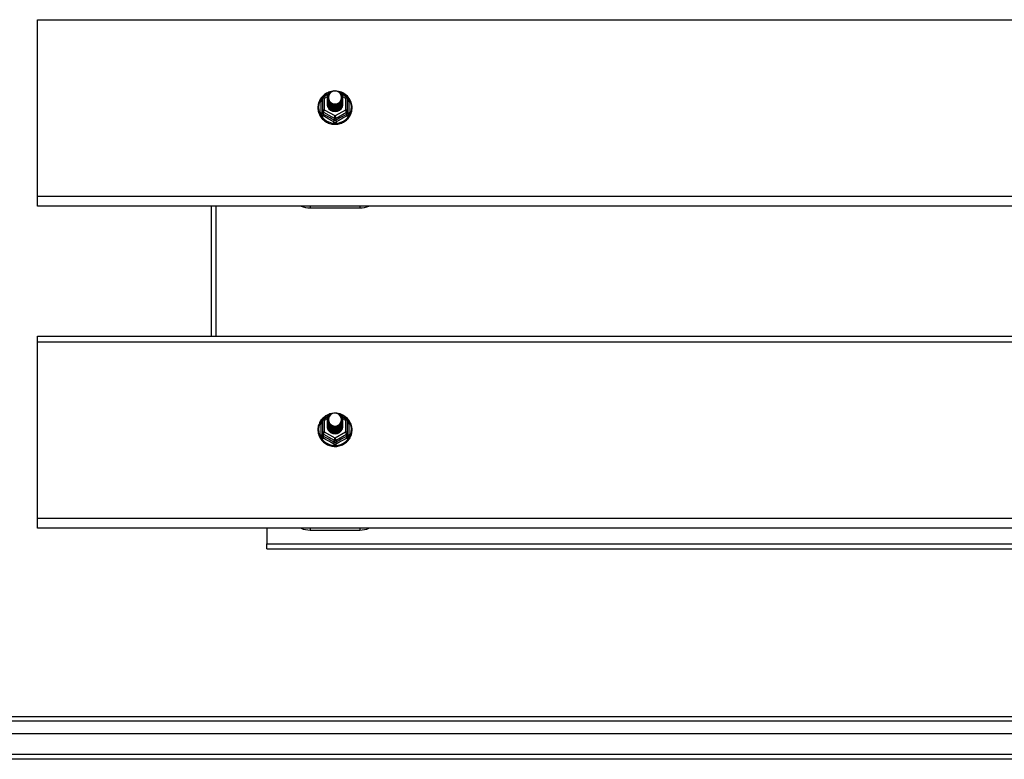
# Model space of a CAD drawing. Header units: inches. Extents: x 48.1 to 120.1, y 27.5 to 59.7.
# Tile 16 of 23: x 64.2 to 84.1, y 28.6 to 43.5. Entities that reach past the tile are written whole.
import ezdxf

# ---------------------------------------------------------------- set-up
doc = ezdxf.new("R2010")
doc.units = ezdxf.units.IN
doc.header["$MEASUREMENT"] = 0
doc.layers.add('Visible Edges(ANSI)', color=7, linetype='Continuous', lineweight=25)
doc.layers.add('Visible Tangent Edges(ANSI)', color=7, linetype='Continuous', lineweight=25)

msp = doc.modelspace()

# ---------------------------------------------------------------- linework, layer by layer
at = {"layer": 'Visible Edges(ANSI)'}
for p, q in [((64.554, 39.959), (64.554, 43.526)), ((70.3, 41.933), (70.3, 41.693)), ((70.32, 41.967), (70.421, 42.023)), ((70.4, 41.949), (70.4, 41.95)), ((70.4, 41.937), (70.4, 41.937)), ((70.4, 41.924), (70.4, 41.925)), ((70.4, 41.912), (70.4, 41.912)), ((70.683, 42.025), (70.788, 41.967)), ((70.707, 41.943), (70.707, 41.944)), ((70.707, 41.931), (70.707, 41.931)), ((70.707, 41.918), (70.707, 41.919)), ((70.707, 41.906), (70.707, 41.906)), ((70.808, 41.693), (70.808, 41.933)), ((70.4, 41.899), (70.4, 41.9)), ((70.4, 41.887), (70.4, 41.887)), ((70.4, 41.874), (70.4, 41.875)), ((70.4, 41.862), (70.4, 41.862)), ((70.4, 41.849), (70.4, 41.85)), ((70.4, 41.837), (70.4, 41.837)), ((70.4, 41.824), (70.4, 41.824)), ((70.707, 41.893), (70.707, 41.893)), ((70.707, 41.88), (70.707, 41.881)), ((70.707, 41.868), (70.707, 41.868)), ((70.707, 41.855), (70.707, 41.856)), ((70.707, 41.843), (70.707, 41.843)), ((70.707, 41.83), (70.707, 41.831)), ((70.3, 41.693), (70.3, 41.648)), ((70.536, 41.68), (70.534, 41.671)), ((70.808, 41.648), (70.808, 41.693)), ((64.554, 39.764), (64.554, 39.959)), ((118.554, 39.764), (64.554, 39.764)), ((68.054, 39.764), (68.054, 37.142)), ((70.054, 39.728), (71.054, 39.728)), ((64.554, 37.026), (64.554, 37.142)), ((64.554, 37.142), (118.554, 37.142)), ((64.554, 33.459), (64.554, 37.026)), ((70.3, 35.433), (70.3, 35.193)), ((70.32, 35.467), (70.421, 35.523)), ((70.4, 35.449), (70.4, 35.45)), ((70.4, 35.437), (70.4, 35.437)), ((70.4, 35.424), (70.4, 35.425)), ((70.4, 35.412), (70.4, 35.412)), ((70.4, 35.399), (70.4, 35.4)), ((70.4, 35.387), (70.4, 35.387)), ((70.4, 35.374), (70.4, 35.375)), ((70.4, 35.362), (70.4, 35.362)), ((70.683, 35.525), (70.788, 35.467)), ((70.707, 35.443), (70.707, 35.444)), ((70.707, 35.431), (70.707, 35.431)), ((70.707, 35.418), (70.707, 35.419)), ((70.707, 35.406), (70.707, 35.406)), ((70.707, 35.393), (70.707, 35.393)), ((70.707, 35.38), (70.707, 35.381)), ((70.707, 35.368), (70.707, 35.368)), ((70.707, 35.355), (70.707, 35.356)), ((70.808, 35.193), (70.808, 35.433)), ((70.3, 35.193), (70.3, 35.148)), ((70.4, 35.349), (70.4, 35.35)), ((70.4, 35.337), (70.4, 35.337)), ((70.4, 35.324), (70.4, 35.324)), ((70.536, 35.18), (70.534, 35.171)), ((70.707, 35.343), (70.707, 35.343)), ((70.707, 35.33), (70.707, 35.331)), ((70.808, 35.148), (70.808, 35.193)), ((64.554, 33.264), (64.554, 33.459)), ((118.554, 33.264), (64.554, 33.264)), ((69.179, 33.264), (69.179, 32.95)), ((70.054, 33.228), (71.054, 33.228)), ((69.179, 32.851), (69.179, 32.95)), ((69.179, 32.851), (113.929, 32.851)), ((48.951, 29.467), (119.157, 29.467)), ((119.345, 29.113), (48.762, 29.113)), ((119.955, 28.601), (48.92, 28.601))]:
    msp.add_line(p, q, dxfattribs=at)
at = {"layer": 'Visible Edges(ANSI)', "flags": 128}
for points in [[(70.474, 42.075), (70.451, 42.069), (70.428, 42.061), (70.406, 42.052), (70.385, 42.041), (70.364, 42.029), (70.345, 42.015), (70.326, 42.001), (70.308, 41.984), (70.292, 41.967), (70.277, 41.949), (70.263, 41.93), (70.251, 41.909), (70.24, 41.889), (70.231, 41.867), (70.223, 41.845), (70.217, 41.822), (70.212, 41.799), (70.21, 41.775), (70.209, 41.752), (70.209, 41.729), (70.212, 41.705), (70.216, 41.682), (70.221, 41.659), (70.229, 41.637), (70.238, 41.615), (70.248, 41.594), (70.26, 41.574), (70.274, 41.554), (70.288, 41.535), (70.304, 41.518), (70.322, 41.502), (70.34, 41.487), (70.36, 41.473), (70.38, 41.46), (70.401, 41.449), (70.423, 41.44), (70.446, 41.431), (70.469, 41.425), (70.492, 41.42), (70.516, 41.417), (70.54, 41.415), (70.564, 41.415), (70.588, 41.416), (70.612, 41.419), (70.636, 41.424), (70.659, 41.431), (70.682, 41.438), (70.704, 41.448), (70.725, 41.459), (70.746, 41.471), (70.765, 41.485), (70.784, 41.5), (70.801, 41.516), (70.818, 41.533), (70.832, 41.552), (70.846, 41.571), (70.858, 41.591), (70.869, 41.613), (70.878, 41.634), (70.885, 41.657), (70.891, 41.679), (70.896, 41.702), (70.898, 41.726), (70.899, 41.749)], [(70.421, 41.876), (70.405, 41.915), (70.4, 41.956), (70.409, 41.997), (70.428, 42.034), (70.458, 42.064), (70.496, 42.085), (70.538, 42.095), (70.582, 42.092), (70.624, 42.078), (70.659, 42.053), (70.686, 42.02), (70.703, 41.98), (70.707, 41.937), (70.699, 41.895), (70.679, 41.857), (70.649, 41.826), (70.612, 41.804), (70.569, 41.793), (70.526, 41.794), (70.484, 41.807), (70.449, 41.831), (70.421, 41.863), (70.405, 41.902), (70.4, 41.943)], [(70.4, 41.949), (70.4, 41.945), (70.401, 41.941), (70.401, 41.936), (70.401, 41.932), (70.402, 41.927), (70.403, 41.923), (70.404, 41.918), (70.405, 41.914), (70.406, 41.91), (70.407, 41.905), (70.409, 41.901), (70.411, 41.897), (70.412, 41.893), (70.414, 41.889), (70.416, 41.885), (70.418, 41.881), (70.421, 41.877), (70.423, 41.873), (70.425, 41.869), (70.428, 41.865), (70.431, 41.862), (70.434, 41.858), (70.437, 41.855), (70.44, 41.851)], [(70.4, 41.937), (70.402, 41.918), (70.406, 41.899), (70.412, 41.881), (70.421, 41.864), (70.432, 41.848), (70.445, 41.833), (70.46, 41.821), (70.477, 41.81), (70.495, 41.802), (70.514, 41.796), (70.534, 41.793), (70.554, 41.792), (70.574, 41.793), (70.594, 41.797), (70.613, 41.804), (70.631, 41.813), (70.647, 41.824), (70.662, 41.837), (70.676, 41.851), (70.687, 41.868), (70.696, 41.886), (70.702, 41.904), (70.706, 41.924), (70.707, 41.943)], [(70.707, 41.937), (70.707, 41.917), (70.703, 41.897), (70.697, 41.878), (70.689, 41.859), (70.678, 41.842), (70.665, 41.827), (70.649, 41.813), (70.632, 41.801), (70.614, 41.792), (70.594, 41.785), (70.574, 41.781), (70.554, 41.779), (70.533, 41.781), (70.513, 41.784), (70.494, 41.791), (70.475, 41.799), (70.458, 41.81), (70.443, 41.824), (70.43, 41.839), (70.419, 41.855), (70.41, 41.873), (70.404, 41.892), (70.401, 41.911), (70.4, 41.931)], [(70.4, 41.924), (70.402, 41.905), (70.406, 41.886), (70.412, 41.868), (70.421, 41.851), (70.432, 41.835), (70.445, 41.821), (70.46, 41.808), (70.477, 41.798), (70.495, 41.79), (70.514, 41.784), (70.534, 41.78), (70.554, 41.779), (70.574, 41.781), (70.594, 41.785), (70.613, 41.791), (70.631, 41.8), (70.647, 41.811), (70.662, 41.824), (70.676, 41.839), (70.687, 41.855), (70.696, 41.873), (70.702, 41.892), (70.706, 41.911), (70.707, 41.931)], [(70.707, 41.925), (70.707, 41.904), (70.703, 41.884), (70.697, 41.865), (70.689, 41.847), (70.678, 41.83), (70.665, 41.814), (70.649, 41.8), (70.632, 41.789), (70.614, 41.78), (70.594, 41.773), (70.574, 41.769), (70.554, 41.767), (70.533, 41.768), (70.513, 41.772), (70.494, 41.778), (70.475, 41.787), (70.458, 41.798), (70.443, 41.811), (70.43, 41.826), (70.419, 41.843), (70.41, 41.86), (70.404, 41.879), (70.401, 41.899), (70.4, 41.918)], [(70.4, 41.912), (70.402, 41.893), (70.406, 41.874), (70.412, 41.856), (70.421, 41.839), (70.432, 41.823), (70.445, 41.808), (70.46, 41.796), (70.477, 41.785), (70.495, 41.777), (70.514, 41.771), (70.534, 41.768), (70.554, 41.767), (70.574, 41.768), (70.594, 41.772), (70.613, 41.779), (70.631, 41.787), (70.647, 41.798), (70.662, 41.812), (70.676, 41.826), (70.687, 41.843), (70.696, 41.861), (70.702, 41.879), (70.706, 41.898), (70.707, 41.918)], [(70.707, 41.912), (70.707, 41.892), (70.703, 41.872), (70.697, 41.853), (70.689, 41.834), (70.678, 41.817), (70.665, 41.802), (70.649, 41.788), (70.632, 41.776), (70.614, 41.767), (70.594, 41.76), (70.574, 41.756), (70.554, 41.754), (70.533, 41.755), (70.513, 41.759), (70.494, 41.765), (70.475, 41.774), (70.458, 41.785), (70.443, 41.798), (70.43, 41.813), (70.419, 41.83), (70.41, 41.848), (70.404, 41.867), (70.401, 41.886), (70.4, 41.906)], [(70.4, 41.899), (70.402, 41.88), (70.406, 41.861), (70.412, 41.843), (70.421, 41.826), (70.432, 41.81), (70.445, 41.796), (70.46, 41.783), (70.477, 41.773), (70.495, 41.764), (70.514, 41.758), (70.534, 41.755), (70.554, 41.754), (70.574, 41.755), (70.594, 41.76), (70.613, 41.766), (70.631, 41.775), (70.647, 41.786), (70.662, 41.799), (70.676, 41.814), (70.687, 41.83), (70.696, 41.848), (70.702, 41.867), (70.706, 41.886), (70.707, 41.906)], [(70.438, 42.021), (70.437, 42.018), (70.435, 42.016), (70.434, 42.013), (70.433, 42.011), (70.432, 42.008), (70.431, 42.005), (70.43, 42.003), (70.429, 42), (70.429, 41.997), (70.428, 41.995), (70.427, 41.992), (70.427, 41.989), (70.426, 41.986), (70.426, 41.984), (70.425, 41.981), (70.425, 41.978), (70.424, 41.975), (70.424, 41.972), (70.424, 41.97), (70.424, 41.967), (70.424, 41.964), (70.424, 41.961), (70.424, 41.958), (70.424, 41.956)], [(70.424, 41.956), (70.424, 41.953), (70.424, 41.95), (70.424, 41.947), (70.424, 41.944), (70.424, 41.942), (70.424, 41.939), (70.425, 41.936), (70.425, 41.933), (70.425, 41.93), (70.426, 41.928), (70.426, 41.925), (70.427, 41.922), (70.427, 41.919), (70.428, 41.917), (70.429, 41.914), (70.43, 41.911), (70.431, 41.909), (70.431, 41.906), (70.432, 41.903), (70.434, 41.901), (70.435, 41.898), (70.436, 41.896), (70.437, 41.893), (70.438, 41.891)], [(70.44, 41.851), (70.463, 41.833), (70.489, 41.818), (70.517, 41.81), (70.547, 41.806), (70.577, 41.809), (70.606, 41.817), (70.633, 41.831), (70.656, 41.85), (70.675, 41.873), (70.688, 41.899), (70.696, 41.927), (70.698, 41.956), (70.693, 41.985), (70.683, 42.012), (70.666, 42.037), (70.645, 42.058), (70.62, 42.074), (70.592, 42.084), (70.562, 42.088), (70.532, 42.086), (70.503, 42.078), (70.477, 42.064), (70.455, 42.044), (70.438, 42.021)], [(70.899, 41.749), (70.898, 41.778), (70.894, 41.806), (70.888, 41.834), (70.879, 41.861), (70.868, 41.887), (70.855, 41.913), (70.84, 41.937), (70.822, 41.96), (70.803, 41.981), (70.782, 42), (70.759, 42.018), (70.735, 42.034), (70.709, 42.048), (70.683, 42.06), (70.655, 42.069), (70.627, 42.076)], [(70.707, 41.9), (70.707, 41.879), (70.703, 41.859), (70.697, 41.84), (70.689, 41.822), (70.678, 41.805), (70.665, 41.789), (70.649, 41.775), (70.632, 41.764), (70.614, 41.754), (70.594, 41.748), (70.574, 41.743), (70.554, 41.742), (70.533, 41.743), (70.513, 41.747), (70.494, 41.753), (70.475, 41.762), (70.458, 41.773), (70.443, 41.786), (70.43, 41.801), (70.419, 41.818), (70.41, 41.835), (70.404, 41.854), (70.401, 41.874), (70.4, 41.893)], [(70.4, 41.887), (70.402, 41.868), (70.406, 41.849), (70.412, 41.831), (70.421, 41.814), (70.432, 41.798), (70.445, 41.783), (70.46, 41.771), (70.477, 41.76), (70.495, 41.752), (70.514, 41.746), (70.534, 41.742), (70.554, 41.741), (70.574, 41.743), (70.594, 41.747), (70.613, 41.754), (70.631, 41.762), (70.647, 41.773), (70.662, 41.786), (70.676, 41.801), (70.687, 41.818), (70.696, 41.835), (70.702, 41.854), (70.706, 41.873), (70.707, 41.893)], [(70.707, 41.887), (70.707, 41.867), (70.703, 41.847), (70.697, 41.828), (70.689, 41.809), (70.678, 41.792), (70.665, 41.776), (70.649, 41.763), (70.632, 41.751), (70.614, 41.742), (70.594, 41.735), (70.574, 41.731), (70.554, 41.729), (70.533, 41.73), (70.513, 41.734), (70.494, 41.74), (70.475, 41.749), (70.458, 41.76), (70.443, 41.773), (70.43, 41.788), (70.419, 41.805), (70.41, 41.823), (70.404, 41.842), (70.401, 41.861), (70.4, 41.881)], [(70.4, 41.874), (70.402, 41.855), (70.406, 41.836), (70.412, 41.818), (70.421, 41.801), (70.432, 41.785), (70.445, 41.771), (70.46, 41.758), (70.477, 41.748), (70.495, 41.739), (70.514, 41.733), (70.534, 41.73), (70.554, 41.729), (70.574, 41.73), (70.594, 41.734), (70.613, 41.741), (70.631, 41.75), (70.647, 41.761), (70.662, 41.774), (70.676, 41.789), (70.687, 41.805), (70.696, 41.823), (70.702, 41.842), (70.706, 41.861), (70.707, 41.88)], [(70.707, 41.874), (70.707, 41.854), (70.703, 41.834), (70.697, 41.815), (70.689, 41.797), (70.678, 41.779), (70.665, 41.764), (70.649, 41.75), (70.632, 41.739), (70.614, 41.729), (70.594, 41.723), (70.574, 41.718), (70.554, 41.717), (70.533, 41.718), (70.513, 41.722), (70.494, 41.728), (70.475, 41.737), (70.458, 41.748), (70.443, 41.761), (70.43, 41.776), (70.419, 41.792), (70.41, 41.81), (70.404, 41.829), (70.401, 41.849), (70.4, 41.868)], [(70.4, 41.862), (70.402, 41.843), (70.406, 41.824), (70.412, 41.806), (70.421, 41.788), (70.432, 41.773), (70.445, 41.758), (70.46, 41.746), (70.477, 41.735), (70.495, 41.727), (70.514, 41.721), (70.534, 41.717), (70.554, 41.716), (70.574, 41.718), (70.594, 41.722), (70.613, 41.728), (70.631, 41.737), (70.647, 41.748), (70.662, 41.761), (70.676, 41.776), (70.687, 41.793), (70.696, 41.81), (70.702, 41.829), (70.706, 41.848), (70.707, 41.868)], [(70.707, 41.862), (70.707, 41.842), (70.703, 41.822), (70.697, 41.802), (70.689, 41.784), (70.678, 41.767), (70.665, 41.751), (70.649, 41.738), (70.632, 41.726), (70.614, 41.717), (70.594, 41.71), (70.574, 41.706), (70.554, 41.704), (70.533, 41.705), (70.513, 41.709), (70.494, 41.715), (70.475, 41.724), (70.458, 41.735), (70.443, 41.748), (70.43, 41.763), (70.419, 41.78), (70.41, 41.798), (70.404, 41.817), (70.401, 41.836), (70.4, 41.856)], [(70.4, 41.849), (70.402, 41.83), (70.406, 41.811), (70.412, 41.793), (70.421, 41.776), (70.432, 41.76), (70.445, 41.746), (70.46, 41.733), (70.477, 41.723), (70.495, 41.714), (70.514, 41.708), (70.534, 41.705), (70.554, 41.704), (70.574, 41.705), (70.594, 41.709), (70.613, 41.716), (70.631, 41.725), (70.647, 41.736), (70.662, 41.749), (70.676, 41.764), (70.687, 41.78), (70.696, 41.798), (70.702, 41.816), (70.706, 41.836), (70.707, 41.855)], [(70.707, 41.849), (70.707, 41.829), (70.703, 41.809), (70.697, 41.79), (70.689, 41.772), (70.678, 41.754), (70.665, 41.739), (70.649, 41.725), (70.632, 41.714), (70.614, 41.704), (70.594, 41.698), (70.574, 41.693), (70.554, 41.692), (70.533, 41.693), (70.513, 41.696), (70.494, 41.703), (70.475, 41.712), (70.458, 41.723), (70.443, 41.736), (70.43, 41.751), (70.419, 41.767), (70.41, 41.785), (70.404, 41.804), (70.401, 41.823), (70.4, 41.843)], [(70.4, 41.837), (70.402, 41.817), (70.406, 41.799), (70.412, 41.781), (70.421, 41.763), (70.432, 41.748), (70.445, 41.733), (70.46, 41.721), (70.477, 41.71), (70.495, 41.702), (70.514, 41.696), (70.534, 41.692), (70.554, 41.691), (70.574, 41.693), (70.594, 41.697), (70.613, 41.703), (70.631, 41.712), (70.647, 41.723), (70.662, 41.736), (70.676, 41.751), (70.687, 41.768), (70.696, 41.785), (70.702, 41.804), (70.706, 41.823), (70.707, 41.843)], [(70.707, 41.837), (70.707, 41.817), (70.703, 41.797), (70.697, 41.777), (70.689, 41.759), (70.678, 41.742), (70.665, 41.726), (70.649, 41.713), (70.632, 41.701), (70.614, 41.692), (70.594, 41.685), (70.574, 41.681), (70.554, 41.679), (70.533, 41.68), (70.513, 41.684), (70.494, 41.69), (70.475, 41.699), (70.458, 41.71), (70.443, 41.723), (70.43, 41.738), (70.419, 41.755), (70.41, 41.773), (70.404, 41.791), (70.401, 41.811), (70.4, 41.831)], [(70.4, 41.824), (70.402, 41.805), (70.406, 41.786), (70.412, 41.768), (70.421, 41.751), (70.432, 41.735), (70.445, 41.721), (70.46, 41.708), (70.477, 41.698), (70.495, 41.689), (70.514, 41.683), (70.534, 41.68), (70.554, 41.679), (70.574, 41.68), (70.594, 41.684), (70.613, 41.691), (70.631, 41.7), (70.647, 41.711), (70.662, 41.724), (70.676, 41.739), (70.687, 41.755), (70.696, 41.773), (70.702, 41.791), (70.706, 41.811), (70.707, 41.83)], [(70.534, 41.671), (70.526, 41.673), (70.519, 41.674), (70.511, 41.676), (70.504, 41.679), (70.497, 41.681), (70.489, 41.685), (70.482, 41.688), (70.476, 41.692), (70.469, 41.696), (70.463, 41.7), (70.457, 41.705), (70.451, 41.71), (70.445, 41.715), (70.44, 41.721), (70.435, 41.726), (70.43, 41.732), (70.426, 41.739), (70.422, 41.745), (70.418, 41.752), (70.415, 41.758), (70.412, 41.765), (70.409, 41.772), (70.407, 41.78), (70.405, 41.787)], [(70.438, 41.891), (70.438, 41.89), (70.437, 41.889), (70.436, 41.889), (70.435, 41.888), (70.435, 41.888), (70.434, 41.887), (70.433, 41.886), (70.433, 41.886), (70.432, 41.885), (70.431, 41.885), (70.43, 41.884), (70.43, 41.883), (70.429, 41.883), (70.428, 41.882), (70.428, 41.882), (70.427, 41.881), (70.426, 41.88), (70.425, 41.88), (70.425, 41.879), (70.424, 41.879), (70.423, 41.878), (70.423, 41.877), (70.422, 41.877), (70.421, 41.876)], [(70.474, 35.575), (70.451, 35.569), (70.428, 35.561), (70.406, 35.552), (70.385, 35.541), (70.364, 35.529), (70.345, 35.515), (70.326, 35.501), (70.308, 35.484), (70.292, 35.467), (70.277, 35.449), (70.263, 35.43), (70.251, 35.409), (70.24, 35.389), (70.231, 35.367), (70.223, 35.345), (70.217, 35.322), (70.212, 35.299), (70.21, 35.275), (70.209, 35.252), (70.209, 35.229), (70.212, 35.205), (70.216, 35.182), (70.221, 35.159), (70.229, 35.137), (70.238, 35.115), (70.248, 35.094), (70.26, 35.074), (70.274, 35.054), (70.288, 35.035), (70.304, 35.018), (70.322, 35.002), (70.34, 34.987), (70.36, 34.973), (70.38, 34.96), (70.401, 34.949), (70.423, 34.94), (70.446, 34.931), (70.469, 34.925), (70.492, 34.92), (70.516, 34.917), (70.54, 34.915), (70.564, 34.915), (70.588, 34.916), (70.612, 34.919), (70.636, 34.924), (70.659, 34.931), (70.682, 34.938), (70.704, 34.948), (70.725, 34.959), (70.746, 34.971), (70.765, 34.985), (70.784, 35), (70.801, 35.016), (70.818, 35.033), (70.832, 35.052), (70.846, 35.071), (70.858, 35.091), (70.869, 35.113), (70.878, 35.134), (70.885, 35.157), (70.891, 35.179), (70.896, 35.202), (70.898, 35.226), (70.899, 35.249)], [(70.421, 35.376), (70.405, 35.415), (70.4, 35.456), (70.409, 35.497), (70.428, 35.534), (70.458, 35.564), (70.496, 35.585), (70.538, 35.595), (70.582, 35.592), (70.624, 35.578), (70.659, 35.553), (70.686, 35.52), (70.703, 35.48), (70.707, 35.437), (70.699, 35.395), (70.679, 35.357), (70.649, 35.326), (70.612, 35.304), (70.569, 35.293), (70.526, 35.294), (70.484, 35.307), (70.449, 35.331), (70.421, 35.363), (70.405, 35.402), (70.4, 35.443)], [(70.44, 35.351), (70.463, 35.333), (70.489, 35.318), (70.517, 35.31), (70.547, 35.306), (70.577, 35.309), (70.606, 35.317), (70.633, 35.331), (70.656, 35.35), (70.675, 35.373), (70.688, 35.399), (70.696, 35.427), (70.698, 35.456), (70.693, 35.485), (70.683, 35.512), (70.666, 35.537), (70.645, 35.558), (70.62, 35.574), (70.592, 35.584), (70.562, 35.588), (70.532, 35.586), (70.503, 35.578), (70.477, 35.564), (70.455, 35.544), (70.438, 35.521)], [(70.899, 35.249), (70.898, 35.278), (70.894, 35.306), (70.888, 35.334), (70.879, 35.361), (70.868, 35.387), (70.855, 35.413), (70.84, 35.437), (70.822, 35.46), (70.803, 35.481), (70.782, 35.5), (70.759, 35.518), (70.735, 35.534), (70.709, 35.548), (70.683, 35.56), (70.655, 35.569), (70.627, 35.576)], [(70.4, 35.449), (70.4, 35.445), (70.401, 35.441), (70.401, 35.436), (70.401, 35.432), (70.402, 35.427), (70.403, 35.423), (70.404, 35.418), (70.405, 35.414), (70.406, 35.41), (70.407, 35.405), (70.409, 35.401), (70.411, 35.397), (70.412, 35.393), (70.414, 35.389), (70.416, 35.385), (70.418, 35.381), (70.421, 35.377), (70.423, 35.373), (70.425, 35.369), (70.428, 35.365), (70.431, 35.362), (70.434, 35.358), (70.437, 35.355), (70.44, 35.351)], [(70.4, 35.437), (70.402, 35.418), (70.406, 35.399), (70.412, 35.381), (70.421, 35.364), (70.432, 35.348), (70.445, 35.333), (70.46, 35.321), (70.477, 35.31), (70.495, 35.302), (70.514, 35.296), (70.534, 35.293), (70.554, 35.292), (70.574, 35.293), (70.594, 35.297), (70.613, 35.304), (70.631, 35.313), (70.647, 35.324), (70.662, 35.337), (70.676, 35.351), (70.687, 35.368), (70.696, 35.386), (70.702, 35.404), (70.706, 35.424), (70.707, 35.443)], [(70.707, 35.437), (70.707, 35.417), (70.703, 35.397), (70.697, 35.378), (70.689, 35.359), (70.678, 35.342), (70.665, 35.327), (70.649, 35.313), (70.632, 35.301), (70.614, 35.292), (70.594, 35.285), (70.574, 35.281), (70.554, 35.279), (70.533, 35.281), (70.513, 35.284), (70.494, 35.291), (70.475, 35.299), (70.458, 35.31), (70.443, 35.324), (70.43, 35.339), (70.419, 35.355), (70.41, 35.373), (70.404, 35.392), (70.401, 35.411), (70.4, 35.431)], [(70.4, 35.424), (70.402, 35.405), (70.406, 35.386), (70.412, 35.368), (70.421, 35.351), (70.432, 35.335), (70.445, 35.321), (70.46, 35.308), (70.477, 35.298), (70.495, 35.29), (70.514, 35.284), (70.534, 35.28), (70.554, 35.279), (70.574, 35.281), (70.594, 35.285), (70.613, 35.291), (70.631, 35.3), (70.647, 35.311), (70.662, 35.324), (70.676, 35.339), (70.687, 35.355), (70.696, 35.373), (70.702, 35.392), (70.706, 35.411), (70.707, 35.431)], [(70.707, 35.425), (70.707, 35.404), (70.703, 35.384), (70.697, 35.365), (70.689, 35.347), (70.678, 35.33), (70.665, 35.314), (70.649, 35.3), (70.632, 35.289), (70.614, 35.28), (70.594, 35.273), (70.574, 35.269), (70.554, 35.267), (70.533, 35.268), (70.513, 35.272), (70.494, 35.278), (70.475, 35.287), (70.458, 35.298), (70.443, 35.311), (70.43, 35.326), (70.419, 35.343), (70.41, 35.36), (70.404, 35.379), (70.401, 35.399), (70.4, 35.418)], [(70.4, 35.412), (70.402, 35.393), (70.406, 35.374), (70.412, 35.356), (70.421, 35.339), (70.432, 35.323), (70.445, 35.308), (70.46, 35.296), (70.477, 35.285), (70.495, 35.277), (70.514, 35.271), (70.534, 35.268), (70.554, 35.267), (70.574, 35.268), (70.594, 35.272), (70.613, 35.279), (70.631, 35.287), (70.647, 35.298), (70.662, 35.312), (70.676, 35.326), (70.687, 35.343), (70.696, 35.361), (70.702, 35.379), (70.706, 35.398), (70.707, 35.418)], [(70.707, 35.412), (70.707, 35.392), (70.703, 35.372), (70.697, 35.353), (70.689, 35.334), (70.678, 35.317), (70.665, 35.302), (70.649, 35.288), (70.632, 35.276), (70.614, 35.267), (70.594, 35.26), (70.574, 35.256), (70.554, 35.254), (70.533, 35.255), (70.513, 35.259), (70.494, 35.265), (70.475, 35.274), (70.458, 35.285), (70.443, 35.298), (70.43, 35.313), (70.419, 35.33), (70.41, 35.348), (70.404, 35.367), (70.401, 35.386), (70.4, 35.406)], [(70.4, 35.399), (70.402, 35.38), (70.406, 35.361), (70.412, 35.343), (70.421, 35.326), (70.432, 35.31), (70.445, 35.296), (70.46, 35.283), (70.477, 35.273), (70.495, 35.264), (70.514, 35.258), (70.534, 35.255), (70.554, 35.254), (70.574, 35.255), (70.594, 35.26), (70.613, 35.266), (70.631, 35.275), (70.647, 35.286), (70.662, 35.299), (70.676, 35.314), (70.687, 35.33), (70.696, 35.348), (70.702, 35.367), (70.706, 35.386), (70.707, 35.406)], [(70.707, 35.4), (70.707, 35.379), (70.703, 35.359), (70.697, 35.34), (70.689, 35.322), (70.678, 35.305), (70.665, 35.289), (70.649, 35.275), (70.632, 35.264), (70.614, 35.254), (70.594, 35.248), (70.574, 35.243), (70.554, 35.242), (70.533, 35.243), (70.513, 35.247), (70.494, 35.253), (70.475, 35.262), (70.458, 35.273), (70.443, 35.286), (70.43, 35.301), (70.419, 35.318), (70.41, 35.335), (70.404, 35.354), (70.401, 35.374), (70.4, 35.393)], [(70.4, 35.387), (70.402, 35.368), (70.406, 35.349), (70.412, 35.331), (70.421, 35.314), (70.432, 35.298), (70.445, 35.283), (70.46, 35.271), (70.477, 35.26), (70.495, 35.252), (70.514, 35.246), (70.534, 35.242), (70.554, 35.241), (70.574, 35.243), (70.594, 35.247), (70.613, 35.254), (70.631, 35.262), (70.647, 35.273), (70.662, 35.286), (70.676, 35.301), (70.687, 35.318), (70.696, 35.335), (70.702, 35.354), (70.706, 35.373), (70.707, 35.393)], [(70.707, 35.387), (70.707, 35.367), (70.703, 35.347), (70.697, 35.328), (70.689, 35.309), (70.678, 35.292), (70.665, 35.276), (70.649, 35.263), (70.632, 35.251), (70.614, 35.242), (70.594, 35.235), (70.574, 35.231), (70.554, 35.229), (70.533, 35.23), (70.513, 35.234), (70.494, 35.24), (70.475, 35.249), (70.458, 35.26), (70.443, 35.273), (70.43, 35.288), (70.419, 35.305), (70.41, 35.323), (70.404, 35.342), (70.401, 35.361), (70.4, 35.381)], [(70.4, 35.374), (70.402, 35.355), (70.406, 35.336), (70.412, 35.318), (70.421, 35.301), (70.432, 35.285), (70.445, 35.271), (70.46, 35.258), (70.477, 35.248), (70.495, 35.239), (70.514, 35.233), (70.534, 35.23), (70.554, 35.229), (70.574, 35.23), (70.594, 35.234), (70.613, 35.241), (70.631, 35.25), (70.647, 35.261), (70.662, 35.274), (70.676, 35.289), (70.687, 35.305), (70.696, 35.323), (70.702, 35.342), (70.706, 35.361), (70.707, 35.38)], [(70.707, 35.374), (70.707, 35.354), (70.703, 35.334), (70.697, 35.315), (70.689, 35.297), (70.678, 35.279), (70.665, 35.264), (70.649, 35.25), (70.632, 35.239), (70.614, 35.229), (70.594, 35.223), (70.574, 35.218), (70.554, 35.217), (70.533, 35.218), (70.513, 35.222), (70.494, 35.228), (70.475, 35.237), (70.458, 35.248), (70.443, 35.261), (70.43, 35.276), (70.419, 35.292), (70.41, 35.31), (70.404, 35.329), (70.401, 35.349), (70.4, 35.368)], [(70.4, 35.362), (70.402, 35.343), (70.406, 35.324), (70.412, 35.306), (70.421, 35.288), (70.432, 35.273), (70.445, 35.258), (70.46, 35.246), (70.477, 35.235), (70.495, 35.227), (70.514, 35.221), (70.534, 35.217), (70.554, 35.216), (70.574, 35.218), (70.594, 35.222), (70.613, 35.228), (70.631, 35.237), (70.647, 35.248), (70.662, 35.261), (70.676, 35.276), (70.687, 35.293), (70.696, 35.31), (70.702, 35.329), (70.706, 35.348), (70.707, 35.368)], [(70.707, 35.362), (70.707, 35.342), (70.703, 35.322), (70.697, 35.302), (70.689, 35.284), (70.678, 35.267), (70.665, 35.251), (70.649, 35.238), (70.632, 35.226), (70.614, 35.217), (70.594, 35.21), (70.574, 35.206), (70.554, 35.204), (70.533, 35.205), (70.513, 35.209), (70.494, 35.215), (70.475, 35.224), (70.458, 35.235), (70.443, 35.248), (70.43, 35.263), (70.419, 35.28), (70.41, 35.298), (70.404, 35.317), (70.401, 35.336), (70.4, 35.356)], [(70.4, 35.349), (70.402, 35.33), (70.406, 35.311), (70.412, 35.293), (70.421, 35.276), (70.432, 35.26), (70.445, 35.246), (70.46, 35.233), (70.477, 35.223), (70.495, 35.214), (70.514, 35.208), (70.534, 35.205), (70.554, 35.204), (70.574, 35.205), (70.594, 35.209), (70.613, 35.216), (70.631, 35.225), (70.647, 35.236), (70.662, 35.249), (70.676, 35.264), (70.687, 35.28), (70.696, 35.298), (70.702, 35.316), (70.706, 35.336), (70.707, 35.355)], [(70.438, 35.391), (70.438, 35.39), (70.437, 35.389), (70.436, 35.389), (70.435, 35.388), (70.435, 35.388), (70.434, 35.387), (70.433, 35.386), (70.433, 35.386), (70.432, 35.385), (70.431, 35.385), (70.43, 35.384), (70.43, 35.383), (70.429, 35.383), (70.428, 35.382), (70.428, 35.382), (70.427, 35.381), (70.426, 35.38), (70.425, 35.38), (70.425, 35.379), (70.424, 35.379), (70.423, 35.378), (70.423, 35.377), (70.422, 35.377), (70.421, 35.376)], [(70.438, 35.521), (70.437, 35.518), (70.435, 35.516), (70.434, 35.513), (70.433, 35.511), (70.432, 35.508), (70.431, 35.505), (70.43, 35.503), (70.429, 35.5), (70.429, 35.497), (70.428, 35.495), (70.427, 35.492), (70.427, 35.489), (70.426, 35.486), (70.426, 35.484), (70.425, 35.481), (70.425, 35.478), (70.424, 35.475), (70.424, 35.472), (70.424, 35.47), (70.424, 35.467), (70.424, 35.464), (70.424, 35.461), (70.424, 35.458), (70.424, 35.456)], [(70.424, 35.456), (70.424, 35.453), (70.424, 35.45), (70.424, 35.447), (70.424, 35.444), (70.424, 35.442), (70.424, 35.439), (70.425, 35.436), (70.425, 35.433), (70.425, 35.43), (70.426, 35.428), (70.426, 35.425), (70.427, 35.422), (70.427, 35.419), (70.428, 35.417), (70.429, 35.414), (70.43, 35.411), (70.431, 35.409), (70.431, 35.406), (70.432, 35.403), (70.434, 35.401), (70.435, 35.398), (70.436, 35.396), (70.437, 35.393), (70.438, 35.391)], [(70.707, 35.349), (70.707, 35.329), (70.703, 35.309), (70.697, 35.29), (70.689, 35.272), (70.678, 35.254), (70.665, 35.239), (70.649, 35.225), (70.632, 35.214), (70.614, 35.204), (70.594, 35.198), (70.574, 35.193), (70.554, 35.192), (70.533, 35.193), (70.513, 35.196), (70.494, 35.203), (70.475, 35.212), (70.458, 35.223), (70.443, 35.236), (70.43, 35.251), (70.419, 35.267), (70.41, 35.285), (70.404, 35.304), (70.401, 35.323), (70.4, 35.343)], [(70.4, 35.337), (70.402, 35.317), (70.406, 35.299), (70.412, 35.281), (70.421, 35.263), (70.432, 35.248), (70.445, 35.233), (70.46, 35.221), (70.477, 35.21), (70.495, 35.202), (70.514, 35.196), (70.534, 35.192), (70.554, 35.191), (70.574, 35.193), (70.594, 35.197), (70.613, 35.203), (70.631, 35.212), (70.647, 35.223), (70.662, 35.236), (70.676, 35.251), (70.687, 35.268), (70.696, 35.285), (70.702, 35.304), (70.706, 35.323), (70.707, 35.343)], [(70.707, 35.337), (70.707, 35.317), (70.703, 35.297), (70.697, 35.277), (70.689, 35.259), (70.678, 35.242), (70.665, 35.226), (70.649, 35.213), (70.632, 35.201), (70.614, 35.192), (70.594, 35.185), (70.574, 35.181), (70.554, 35.179), (70.533, 35.18), (70.513, 35.184), (70.494, 35.19), (70.475, 35.199), (70.458, 35.21), (70.443, 35.223), (70.43, 35.238), (70.419, 35.255), (70.41, 35.273), (70.404, 35.291), (70.401, 35.311), (70.4, 35.331)], [(70.4, 35.324), (70.402, 35.305), (70.406, 35.286), (70.412, 35.268), (70.421, 35.251), (70.432, 35.235), (70.445, 35.221), (70.46, 35.208), (70.477, 35.198), (70.495, 35.189), (70.514, 35.183), (70.534, 35.18), (70.554, 35.179), (70.574, 35.18), (70.594, 35.184), (70.613, 35.191), (70.631, 35.2), (70.647, 35.211), (70.662, 35.224), (70.676, 35.239), (70.687, 35.255), (70.696, 35.273), (70.702, 35.291), (70.706, 35.311), (70.707, 35.33)], [(70.534, 35.171), (70.526, 35.173), (70.519, 35.174), (70.511, 35.176), (70.504, 35.179), (70.497, 35.181), (70.489, 35.185), (70.482, 35.188), (70.476, 35.192), (70.469, 35.196), (70.463, 35.2), (70.457, 35.205), (70.451, 35.21), (70.445, 35.215), (70.44, 35.221), (70.435, 35.226), (70.43, 35.232), (70.426, 35.239), (70.422, 35.245), (70.418, 35.252), (70.415, 35.258), (70.412, 35.265), (70.409, 35.272), (70.407, 35.28), (70.405, 35.287)]]:
    msp.add_lwpolyline(points, dxfattribs=at)
at = {"layer": 'Visible Edges(ANSI)'}
for centre, radius, start, end in [((70.339, 41.933), 0.0394, 119.1745, 180), ((70.768, 41.933), 0.0394, 0, 60.8255), ((70.054, 40.228), 0.5, 248.2358, 270), ((71.054, 40.228), 0.5, 270, 291.7642), ((70.339, 35.433), 0.0394, 119.1745, 180), ((70.768, 35.433), 0.0394, 0, 60.8255), ((70.054, 33.728), 0.5, 248.2358, 270), ((71.054, 33.728), 0.5, 270, 291.7642)]:
    msp.add_arc(centre, radius, start, end, dxfattribs=at)
for centre, major_axis, start_param, end_param in [((70.554, 41.956), (0.134, 0), 3.671471, 8.899926), ((70.554, 41.823), (-0.158, 0), 6.033221, 9.676964), ((70.554, 41.951), (0.154, 0), 3.669461, 3.875388), ((70.554, 35.456), (0.134, 0), 3.671471, 8.899926), ((70.554, 35.323), (-0.158, 0), 6.033221, 9.676964), ((70.554, 35.451), (0.154, 0), 3.669461, 3.875388)]:
    msp.add_ellipse(centre, major_axis=major_axis, ratio=0.966998, start_param=start_param, end_param=end_param, dxfattribs=at)
at = {"layer": 'Visible Tangent Edges(ANSI)'}
for p, q in [((64.554, 43.526), (118.554, 43.526)), ((70.339, 41.943), (70.403, 41.978)), ((70.339, 41.703), (70.339, 41.943)), ((70.703, 41.979), (70.768, 41.943)), ((70.768, 41.943), (70.768, 41.703)), ((70.276, 41.645), (70.276, 41.872)), ((70.832, 41.872), (70.832, 41.645)), ((70.32, 41.66), (70.534, 41.54)), ((70.32, 41.615), (70.32, 41.66)), ((70.554, 41.583), (70.339, 41.703)), ((70.534, 41.54), (70.534, 41.495)), ((70.768, 41.703), (70.554, 41.583)), ((70.574, 41.54), (70.788, 41.66)), ((70.574, 41.495), (70.574, 41.54)), ((70.788, 41.66), (70.788, 41.615)), ((118.554, 39.959), (64.554, 39.959)), ((68.153, 39.764), (68.153, 37.142)), ((70.054, 39.764), (70.054, 39.728)), ((71.054, 39.764), (71.054, 39.728)), ((64.554, 37.026), (118.554, 37.026)), ((70.276, 35.145), (70.276, 35.372)), ((70.339, 35.443), (70.403, 35.478)), ((70.339, 35.203), (70.339, 35.443)), ((70.703, 35.479), (70.768, 35.443)), ((70.768, 35.443), (70.768, 35.203)), ((70.832, 35.372), (70.832, 35.145)), ((70.32, 35.16), (70.534, 35.04)), ((70.32, 35.115), (70.32, 35.16)), ((70.554, 35.083), (70.339, 35.203)), ((70.768, 35.203), (70.554, 35.083)), ((70.574, 35.04), (70.788, 35.16)), ((70.788, 35.16), (70.788, 35.115)), ((70.534, 35.04), (70.534, 34.995)), ((70.574, 34.995), (70.574, 35.04)), ((118.554, 33.459), (64.554, 33.459)), ((70.054, 33.264), (70.054, 33.228)), ((71.054, 33.264), (71.054, 33.228)), ((69.179, 32.95), (113.929, 32.95)), ((119.287, 29.368), (48.821, 29.368)), ((119.955, 28.7), (48.153, 28.7))]:
    msp.add_line(p, q, dxfattribs=at)
at = {"layer": 'Visible Tangent Edges(ANSI)', "flags": 128}
for points in [[(70.3, 41.925), (70.298, 41.923), (70.296, 41.921), (70.294, 41.92), (70.293, 41.918), (70.291, 41.916), (70.29, 41.914), (70.288, 41.911), (70.287, 41.909), (70.285, 41.907), (70.284, 41.905), (70.283, 41.903), (70.282, 41.901), (70.281, 41.898), (70.28, 41.896), (70.279, 41.894), (70.278, 41.891), (70.278, 41.889), (70.277, 41.887), (70.277, 41.884), (70.276, 41.882), (70.276, 41.879), (70.276, 41.877), (70.276, 41.875), (70.276, 41.872)], [(70.832, 41.872), (70.832, 41.875), (70.832, 41.877), (70.832, 41.879), (70.831, 41.882), (70.831, 41.884), (70.83, 41.887), (70.83, 41.889), (70.829, 41.891), (70.828, 41.894), (70.828, 41.896), (70.827, 41.898), (70.826, 41.901), (70.825, 41.903), (70.823, 41.905), (70.822, 41.907), (70.821, 41.909), (70.82, 41.911), (70.818, 41.914), (70.816, 41.916), (70.815, 41.918), (70.813, 41.92), (70.811, 41.921), (70.81, 41.923), (70.808, 41.925)], [(70.276, 41.645), (70.276, 41.642), (70.276, 41.639), (70.276, 41.635), (70.277, 41.632), (70.277, 41.629), (70.278, 41.626), (70.279, 41.623), (70.28, 41.62), (70.281, 41.617), (70.283, 41.614), (70.284, 41.611), (70.286, 41.608), (70.287, 41.605), (70.289, 41.603), (70.291, 41.6), (70.293, 41.598), (70.295, 41.596), (70.298, 41.593), (70.3, 41.591), (70.302, 41.589), (70.305, 41.587), (70.308, 41.586), (70.31, 41.584), (70.313, 41.583)], [(70.32, 41.615), (70.318, 41.616), (70.317, 41.617), (70.315, 41.617), (70.314, 41.618), (70.313, 41.619), (70.311, 41.62), (70.31, 41.622), (70.309, 41.623), (70.308, 41.624), (70.307, 41.625), (70.306, 41.627), (70.305, 41.628), (70.304, 41.63), (70.304, 41.631), (70.303, 41.633), (70.302, 41.634), (70.302, 41.636), (70.301, 41.638), (70.301, 41.639), (70.3, 41.641), (70.3, 41.643), (70.3, 41.645), (70.3, 41.646), (70.3, 41.648)], [(70.808, 41.648), (70.808, 41.646), (70.808, 41.645), (70.807, 41.643), (70.807, 41.641), (70.807, 41.639), (70.806, 41.638), (70.806, 41.636), (70.805, 41.634), (70.805, 41.633), (70.804, 41.631), (70.803, 41.63), (70.802, 41.628), (70.802, 41.627), (70.801, 41.625), (70.8, 41.624), (70.799, 41.623), (70.797, 41.622), (70.796, 41.62), (70.795, 41.619), (70.794, 41.618), (70.792, 41.617), (70.791, 41.617), (70.79, 41.616), (70.788, 41.615)], [(70.795, 41.583), (70.797, 41.584), (70.8, 41.586), (70.803, 41.587), (70.805, 41.589), (70.808, 41.591), (70.81, 41.593), (70.812, 41.596), (70.814, 41.598), (70.817, 41.6), (70.818, 41.603), (70.82, 41.605), (70.822, 41.608), (70.824, 41.611), (70.825, 41.614), (70.826, 41.617), (70.828, 41.62), (70.829, 41.623), (70.829, 41.626), (70.83, 41.629), (70.831, 41.632), (70.831, 41.635), (70.832, 41.639), (70.832, 41.642), (70.832, 41.645)], [(70.516, 41.469), (70.519, 41.467), (70.522, 41.466), (70.525, 41.465), (70.528, 41.463), (70.531, 41.462), (70.534, 41.461), (70.538, 41.46), (70.541, 41.46), (70.544, 41.459), (70.547, 41.459), (70.551, 41.459), (70.554, 41.458), (70.557, 41.459), (70.56, 41.459), (70.564, 41.459), (70.567, 41.46), (70.57, 41.46), (70.573, 41.461), (70.576, 41.462), (70.579, 41.463), (70.582, 41.465), (70.585, 41.466), (70.588, 41.467), (70.591, 41.469)], [(70.574, 41.495), (70.572, 41.494), (70.57, 41.494), (70.569, 41.493), (70.567, 41.492), (70.566, 41.491), (70.564, 41.491), (70.562, 41.49), (70.561, 41.49), (70.559, 41.49), (70.557, 41.489), (70.556, 41.489), (70.554, 41.489), (70.552, 41.489), (70.55, 41.489), (70.549, 41.49), (70.547, 41.49), (70.545, 41.49), (70.544, 41.491), (70.542, 41.491), (70.54, 41.492), (70.539, 41.493), (70.537, 41.494), (70.536, 41.494), (70.534, 41.495)], [(70.3, 35.425), (70.298, 35.423), (70.296, 35.421), (70.294, 35.42), (70.293, 35.418), (70.291, 35.416), (70.29, 35.414), (70.288, 35.411), (70.287, 35.409), (70.285, 35.407), (70.284, 35.405), (70.283, 35.403), (70.282, 35.401), (70.281, 35.398), (70.28, 35.396), (70.279, 35.394), (70.278, 35.391), (70.278, 35.389), (70.277, 35.387), (70.277, 35.384), (70.276, 35.382), (70.276, 35.379), (70.276, 35.377), (70.276, 35.375), (70.276, 35.372)], [(70.832, 35.372), (70.832, 35.375), (70.832, 35.377), (70.832, 35.379), (70.831, 35.382), (70.831, 35.384), (70.83, 35.387), (70.83, 35.389), (70.829, 35.391), (70.828, 35.394), (70.828, 35.396), (70.827, 35.398), (70.826, 35.401), (70.825, 35.403), (70.823, 35.405), (70.822, 35.407), (70.821, 35.409), (70.82, 35.411), (70.818, 35.414), (70.816, 35.416), (70.815, 35.418), (70.813, 35.42), (70.811, 35.421), (70.81, 35.423), (70.808, 35.425)], [(70.276, 35.145), (70.276, 35.142), (70.276, 35.139), (70.276, 35.135), (70.277, 35.132), (70.277, 35.129), (70.278, 35.126), (70.279, 35.123), (70.28, 35.12), (70.281, 35.117), (70.283, 35.114), (70.284, 35.111), (70.286, 35.108), (70.287, 35.105), (70.289, 35.103), (70.291, 35.1), (70.293, 35.098), (70.295, 35.096), (70.298, 35.093), (70.3, 35.091), (70.302, 35.089), (70.305, 35.087), (70.308, 35.086), (70.31, 35.084), (70.313, 35.083)], [(70.32, 35.115), (70.318, 35.116), (70.317, 35.117), (70.315, 35.117), (70.314, 35.118), (70.313, 35.119), (70.311, 35.12), (70.31, 35.122), (70.309, 35.123), (70.308, 35.124), (70.307, 35.125), (70.306, 35.127), (70.305, 35.128), (70.304, 35.13), (70.304, 35.131), (70.303, 35.133), (70.302, 35.134), (70.302, 35.136), (70.301, 35.138), (70.301, 35.139), (70.3, 35.141), (70.3, 35.143), (70.3, 35.145), (70.3, 35.146), (70.3, 35.148)], [(70.516, 34.969), (70.519, 34.967), (70.522, 34.966), (70.525, 34.965), (70.528, 34.963), (70.531, 34.962), (70.534, 34.961), (70.538, 34.96), (70.541, 34.96), (70.544, 34.959), (70.547, 34.959), (70.551, 34.959), (70.554, 34.958), (70.557, 34.959), (70.56, 34.959), (70.564, 34.959), (70.567, 34.96), (70.57, 34.96), (70.573, 34.961), (70.576, 34.962), (70.579, 34.963), (70.582, 34.965), (70.585, 34.966), (70.588, 34.967), (70.591, 34.969)], [(70.574, 34.995), (70.572, 34.994), (70.57, 34.994), (70.569, 34.993), (70.567, 34.992), (70.566, 34.991), (70.564, 34.991), (70.562, 34.99), (70.561, 34.99), (70.559, 34.99), (70.557, 34.989), (70.556, 34.989), (70.554, 34.989), (70.552, 34.989), (70.55, 34.989), (70.549, 34.99), (70.547, 34.99), (70.545, 34.99), (70.544, 34.991), (70.542, 34.991), (70.54, 34.992), (70.539, 34.993), (70.537, 34.994), (70.536, 34.994), (70.534, 34.995)], [(70.808, 35.148), (70.808, 35.146), (70.808, 35.145), (70.807, 35.143), (70.807, 35.141), (70.807, 35.139), (70.806, 35.138), (70.806, 35.136), (70.805, 35.134), (70.805, 35.133), (70.804, 35.131), (70.803, 35.13), (70.802, 35.128), (70.802, 35.127), (70.801, 35.125), (70.8, 35.124), (70.799, 35.123), (70.797, 35.122), (70.796, 35.12), (70.795, 35.119), (70.794, 35.118), (70.792, 35.117), (70.791, 35.117), (70.79, 35.116), (70.788, 35.115)], [(70.795, 35.083), (70.797, 35.084), (70.8, 35.086), (70.803, 35.087), (70.805, 35.089), (70.808, 35.091), (70.81, 35.093), (70.812, 35.096), (70.814, 35.098), (70.817, 35.1), (70.818, 35.103), (70.82, 35.105), (70.822, 35.108), (70.824, 35.111), (70.825, 35.114), (70.826, 35.117), (70.828, 35.12), (70.829, 35.123), (70.829, 35.126), (70.83, 35.129), (70.831, 35.132), (70.831, 35.135), (70.832, 35.139), (70.832, 35.142), (70.832, 35.145)]]:
    msp.add_lwpolyline(points, dxfattribs=at)
at = {"layer": 'Visible Tangent Edges(ANSI)'}
for centre, major_axis, ratio, start_param, end_param in [((70.554, 41.755), (0.331, 0), 0.966998, 1.881754, 7.560375), ((70.339, 41.933), (-0.0394, 0), 0.254784, 4.712389, 6.283185), ((70.339, 41.933), (-0.0192, 0.0344), 0.127392, 4.936728, 6.283185), ((70.768, 41.933), (0.0192, 0.0344), 0.127392, 0, 1.346458), ((70.768, 41.933), (0.0394, 0), 0.254784, 0, 1.570796), ((70.261, 41.888), (0.0394, 0), 0.420933, 5.107073, 6.283185), ((70.847, 41.888), (-0.0394, 0), 0.420933, 0, 1.176113), ((70.261, 41.648), (0.0394, 0), 0.080687, 5.107073, 6.283185), ((70.339, 41.693), (-0.0394, 0), 0.254784, 4.712389, 6.283185), ((70.339, 41.693), (-0.0394, 0), 0.966998, 0, 1.047198), ((70.3, 41.582), (0.0178, 0.0351), 0.295528, 4.874003, 6.050115), ((70.415, 41.358), (0.573, -0.342), 0.220649, 1.524932, 1.878631), ((70.339, 41.693), (-0.0192, -0.0344), 0.127392, 4.48805, 6.058847), ((70.427, 41.379), (-0.605, 0.361), 0.220649, 4.666525, 5.020223), ((70.554, 41.573), (-0.0192, -0.0344), 0.127392, 4.48805, 6.058847), ((70.554, 41.573), (0.0394, 0), 0.966998, 4.18879, 5.235988), ((70.554, 41.573), (0.0192, -0.0344), 0.127392, 0.224339, 1.795135), ((70.681, 41.379), (-0.605, -0.361), 0.220649, 4.404555, 4.758253), ((70.693, 41.358), (0.573, 0.342), 0.220649, 1.262962, 1.61666), ((70.768, 41.693), (0.0394, 0), 0.254784, 0, 1.570796), ((70.768, 41.693), (0.0192, -0.0344), 0.127392, 0.224339, 1.795135), ((70.808, 41.582), (-0.0178, 0.0351), 0.295528, 0.23307, 1.409183), ((70.768, 41.693), (0.0394, 0), 0.966998, 5.235988, 6.283185), ((70.847, 41.648), (-0.0394, 0), 0.080687, 0, 1.176113), ((70.514, 41.462), (0.0205, 0.0336), 0.044718, 0.222707, 1.398819), ((70.593, 41.462), (-0.0205, 0.0336), 0.044718, 4.884366, 6.060479), ((70.554, 35.255), (0.331, 0), 0.966998, 1.881754, 7.560375), ((70.261, 35.388), (0.0394, 0), 0.420933, 5.107073, 6.283185), ((70.339, 35.433), (-0.0394, 0), 0.254784, 4.712389, 6.283185), ((70.339, 35.433), (-0.0192, 0.0344), 0.127392, 4.936728, 6.283185), ((70.768, 35.433), (0.0192, 0.0344), 0.127392, 0, 1.346458), ((70.768, 35.433), (0.0394, 0), 0.254784, 0, 1.570796), ((70.847, 35.388), (-0.0394, 0), 0.420933, 0, 1.176113), ((70.339, 35.193), (-0.0394, 0), 0.254784, 4.712389, 6.283185), ((70.339, 35.193), (-0.0394, 0), 0.966998, 0, 1.047198), ((70.339, 35.193), (-0.0192, -0.0344), 0.127392, 4.48805, 6.058847), ((70.768, 35.193), (0.0394, 0), 0.254784, 0, 1.570796), ((70.768, 35.193), (0.0192, -0.0344), 0.127392, 0.224339, 1.795135), ((70.768, 35.193), (0.0394, 0), 0.966998, 5.235988, 6.283185), ((70.261, 35.148), (0.0394, 0), 0.080687, 5.107073, 6.283185), ((70.3, 35.082), (0.0178, 0.0351), 0.295528, 4.874003, 6.050115), ((70.415, 34.858), (0.573, -0.342), 0.220649, 1.524932, 1.878631), ((70.427, 34.879), (-0.605, 0.361), 0.220649, 4.666525, 5.020223), ((70.514, 34.962), (0.0205, 0.0336), 0.044718, 0.222707, 1.398819), ((70.554, 35.073), (-0.0192, -0.0344), 0.127392, 4.48805, 6.058847), ((70.554, 35.073), (0.0394, 0), 0.966998, 4.18879, 5.235988), ((70.554, 35.073), (0.0192, -0.0344), 0.127392, 0.224339, 1.795135), ((70.681, 34.879), (-0.605, -0.361), 0.220649, 4.404555, 4.758253), ((70.593, 34.962), (-0.0205, 0.0336), 0.044718, 4.884366, 6.060479), ((70.693, 34.858), (0.573, 0.342), 0.220649, 1.262962, 1.61666), ((70.808, 35.082), (-0.0178, 0.0351), 0.295528, 0.23307, 1.409183), ((70.847, 35.148), (-0.0394, 0), 0.080687, 0, 1.176113)]:
    msp.add_ellipse(centre, major_axis=major_axis, ratio=ratio, start_param=start_param, end_param=end_param, dxfattribs=at)

doc.saveas('drawing.dxf')
